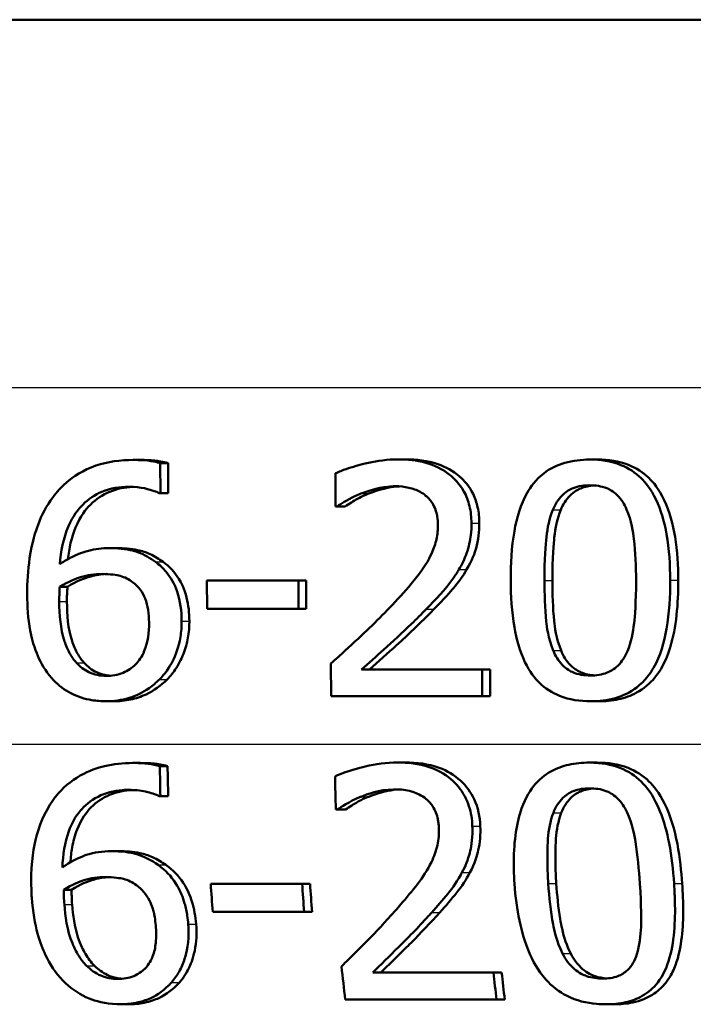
# Model space of a CAD drawing. Header units: millimetres. Extents: x 100 to 2000, y 93 to 2870.
# Tile 13 of 35: x 644 to 651, y 1532 to 1543. Entities that reach past the tile are written whole.
import ezdxf

# ---------------------------------------------------------------- set-up
doc = ezdxf.new("R2010")
doc.units = ezdxf.units.MM
doc.header["$LTSCALE"] = 10
doc.layers.add('Visible Edges(ISO)', color=7, linetype='Continuous', lineweight=50)
doc.layers.add('Visible Tangent Edges(ISO)', color=7, linetype='Continuous', lineweight=25)

msp = doc.modelspace()

# ---------------------------------------------------------------- linework, layer by layer
at = {"layer": 'Visible Edges(ISO)'}
for p, q in [((709.232, 1543.044), (620.589, 1543.044)), ((647.937, 1538.308), (648.022, 1538.308)), ((650.005, 1538.306), (650.091, 1538.306)), ((645.085, 1538.302), (645.167, 1538.302)), ((645.378, 1537.946), (645.377, 1538.268)), ((645.377, 1538.268), (645.46, 1538.268)), ((645.46, 1538.268), (645.461, 1537.946)), ((647.264, 1538.158), (647.265, 1537.802)), ((645.378, 1537.946), (645.364, 1537.946)), ((645.378, 1537.946), (645.461, 1537.946)), ((647.285, 1537.802), (647.265, 1537.802)), ((647.285, 1537.802), (647.368, 1537.802)), ((644.826, 1537.352), (644.908, 1537.352)), ((644.294, 1536.937), (644.376, 1536.937)), ((645.88, 1537.002), (646.865, 1537.002)), ((645.88, 1537.002), (645.881, 1536.698)), ((646.866, 1536.698), (646.865, 1537.002)), ((646.865, 1537.002), (646.949, 1537.002)), ((646.949, 1537.002), (646.95, 1536.698)), ((646.866, 1536.698), (645.881, 1536.698)), ((646.866, 1536.698), (646.95, 1536.698)), ((647.216, 1536.11), (647.218, 1535.756)), ((647.546, 1536.045), (648.845, 1536.045)), ((648.846, 1535.756), (648.845, 1536.045)), ((648.845, 1536.045), (648.93, 1536.045)), ((648.93, 1536.045), (648.931, 1535.756)), ((644.792, 1535.703), (644.875, 1535.703)), ((648.846, 1535.756), (647.218, 1535.756)), ((648.846, 1535.756), (648.931, 1535.756)), ((650.015, 1535.703), (650.1, 1535.703)), ((645.079, 1535.038), (645.162, 1535.038)), ((647.932, 1535.044), (648.016, 1535.044)), ((649.999, 1535.042), (650.085, 1535.042)), ((645.372, 1535.004), (645.455, 1535.004)), ((645.378, 1534.681), (645.364, 1534.681)), ((645.378, 1534.681), (645.462, 1534.681)), ((647.288, 1534.538), (647.269, 1534.538)), ((647.288, 1534.538), (647.373, 1534.538)), ((644.846, 1534.088), (644.93, 1534.088)), ((644.338, 1533.673), (644.421, 1533.673)), ((645.92, 1533.737), (646.905, 1533.737)), ((646.905, 1533.737), (646.99, 1533.737)), ((646.927, 1533.434), (645.942, 1533.434)), ((646.927, 1533.434), (647.013, 1533.434)), ((647.667, 1532.781), (648.967, 1532.781)), ((648.967, 1532.781), (649.055, 1532.781)), ((649, 1532.491), (647.37, 1532.491)), ((649, 1532.491), (649.089, 1532.491)), ((644.948, 1532.439), (645.034, 1532.439)), ((650.176, 1532.439), (650.266, 1532.439))]:
    msp.add_line(p, q, dxfattribs=at)
for points, knots in [([(647.937, 1538.308), (647.713, 1538.308), (647.502, 1538.246), (647.341, 1538.191), (647.301, 1538.176), (647.264, 1538.158)], [-0.05127185, -0.05127185, -0.05127185, -0.05127185, -0.01224463, -0.01224463, 0, 0, 0, 0]), ([(648.73, 1537.622), (648.729, 1537.683), (648.723, 1537.745), (648.695, 1537.86), (648.676, 1537.913), (648.602, 1538.046), (648.542, 1538.105), (648.415, 1538.205), (648.33, 1538.245), (648.141, 1538.298), (648.038, 1538.308), (647.937, 1538.308)], [-0.1034251, -0.1034251, -0.1034251, -0.1034251, -0.090608, -0.090608, -0.0787607, -0.0787607, -0.0589395, -0.0589395, -0.0304035, -0.0304035, 0, 0, 0, 0]), ([(648.022, 1538.308), (648.138, 1538.308), (648.257, 1538.295), (648.453, 1538.228), (648.533, 1538.184), (648.653, 1538.079), (648.707, 1538.018), (648.769, 1537.89), (648.785, 1537.842), (648.809, 1537.736), (648.814, 1537.679), (648.814, 1537.622)], [0, 0, 0, 0, 0.0349888, 0.0349888, 0.0624136, 0.0624136, 0.0830924, 0.0830924, 0.0947598, 0.0947598, 0.107839, 0.107839, 0.107839, 0.107839]), ([(650.005, 1538.306), (649.914, 1538.306), (649.823, 1538.296), (649.653, 1538.247), (649.577, 1538.21), (649.422, 1538.09), (649.367, 1538.013), (649.259, 1537.824), (649.217, 1537.676), (649.162, 1537.363), (649.152, 1537.178), (649.153, 1537.004)], [-0.1533658, -0.1533658, -0.1533658, -0.1533658, -0.1349126, -0.1349126, -0.117459, -0.117459, -0.0952159, -0.0952159, -0.0523708, -0.0523708, 0, 0, 0, 0]), ([(650.871, 1537.006), (650.871, 1537.169), (650.86, 1537.34), (650.809, 1537.63), (650.773, 1537.761), (650.663, 1537.99), (650.605, 1538.059), (650.496, 1538.167), (650.422, 1538.214), (650.234, 1538.29), (650.119, 1538.306), (650.005, 1538.306)], [-0.1267582, -0.1267582, -0.1267582, -0.1267582, -0.1008969, -0.1008969, -0.0803252, -0.0803252, -0.0609455, -0.0609455, -0.0342693, -0.0342693, 0, 0, 0, 0]), ([(650.091, 1538.306), (650.203, 1538.306), (650.317, 1538.29), (650.504, 1538.217), (650.578, 1538.17), (650.69, 1538.061), (650.751, 1537.988), (650.865, 1537.747), (650.901, 1537.609), (650.948, 1537.321), (650.957, 1537.16), (650.958, 1537.006)], [0, 0, 0, 0, 0.0338468, 0.0338468, 0.0604584, 0.0604584, 0.0806621, 0.0806621, 0.1018296, 0.1018296, 0.1258601, 0.1258601, 0.1258601, 0.1258601]), ([(645.085, 1538.302), (644.948, 1538.302), (644.812, 1538.285), (644.545, 1538.193), (644.439, 1538.123), (644.308, 1538.01), (644.26, 1537.957), (644.218, 1537.899)], [-0.08071298, -0.08071298, -0.08071298, -0.08071298, -0.05220625, -0.05220625, -0.02169326, -0.02169326, 0, 0, 0, 0]), ([(645.377, 1538.268), (645.348, 1538.277), (645.283, 1538.295), (645.136, 1538.302), (645.11, 1538.302), (645.085, 1538.302)], [-0.04474916, -0.04474916, -0.04474916, -0.04474916, -0.00770335, -0.00770335, 0, 0, 0, 0]), ([(645.167, 1538.302), (645.216, 1538.302), (645.266, 1538.3), (645.351, 1538.292), (645.406, 1538.285), (645.46, 1538.268)], [0, 0, 0, 0, 0.01480014, 0.01480014, 0.02581261, 0.02581261, 0.02581261, 0.02581261]), ([(644.293, 1537.178), (644.305, 1537.317), (644.332, 1537.46), (644.436, 1537.7), (644.494, 1537.772), (644.602, 1537.88), (644.67, 1537.927), (644.841, 1537.997), (644.94, 1538.013), (645.04, 1538.013)], [-0.09982403, -0.09982403, -0.09982403, -0.09982403, -0.0764295, -0.0764295, -0.05585639, -0.05585639, -0.03030662, -0.03030662, 0, 0, 0, 0]), ([(645.081, 1538.012), (644.996, 1538.008), (644.912, 1537.992), (644.754, 1537.927), (644.684, 1537.881), (644.574, 1537.77), (644.514, 1537.695), (644.42, 1537.468), (644.394, 1537.35), (644.381, 1537.232)], [0.00422491, 0.00422491, 0.00422491, 0.00422491, 0.03009296, 0.03009296, 0.05590946, 0.05590946, 0.07719874, 0.07719874, 0.0966183, 0.0966183, 0.0966183, 0.0966183]), ([(645.04, 1538.013), (645.174, 1538.013), (645.262, 1537.984), (645.329, 1537.961), (645.347, 1537.954), (645.364, 1537.946)], [-0.02127018, -0.02127018, -0.02127018, -0.02127018, -0.00561081, -0.00561081, 0, 0, 0, 0]), ([(647.539, 1537.94), (647.602, 1537.964), (647.709, 1538.001), (647.856, 1538.017), (647.884, 1538.019), (647.913, 1538.019)], [-0.04450841, -0.04450841, -0.04450841, -0.04450841, -0.00856936, -0.00856936, 0, 0, 0, 0]), ([(647.954, 1538.017), (647.912, 1538.015), (647.871, 1538.01), (647.783, 1537.992), (647.708, 1537.973), (647.624, 1537.94)], [0.00432656, 0.00432656, 0.00432656, 0.00432656, 0.01687759, 0.01687759, 0.03143025, 0.03143025, 0.03143025, 0.03143025]), ([(647.913, 1538.019), (647.96, 1538.019), (648.008, 1538.014), (648.097, 1537.994), (648.138, 1537.979), (648.198, 1537.946), (648.218, 1537.933), (648.236, 1537.917)], [-0.03486646, -0.03486646, -0.03486646, -0.03486646, -0.02038596, -0.02038596, -0.00727084, -0.00727084, 0, 0, 0, 0]), ([(649.607, 1537.765), (649.632, 1537.824), (649.665, 1537.879), (649.753, 1537.965), (649.795, 1537.986), (649.883, 1538.021), (649.945, 1538.029), (650.006, 1538.029)], [-0.03913852, -0.03913852, -0.03913852, -0.03913852, -0.02834966, -0.02834966, -0.01824503, -0.01824503, 0, 0, 0, 0]), ([(650.049, 1538.027), (650, 1538.024), (649.952, 1538.015), (649.877, 1537.984), (649.835, 1537.962), (649.749, 1537.875), (649.716, 1537.822), (649.692, 1537.765)], [0.00428446, 0.00428446, 0.00428446, 0.00428446, 0.01885432, 0.01885432, 0.0284816, 0.0284816, 0.03826227, 0.03826227, 0.03826227, 0.03826227]), ([(650.006, 1538.029), (650.067, 1538.029), (650.13, 1538.021), (650.213, 1537.987), (650.256, 1537.966), (650.345, 1537.878), (650.378, 1537.826), (650.402, 1537.769)], [-0.07859924, -0.07859924, -0.07859924, -0.07859924, -0.03741751, -0.03741751, -0.01842302, -0.01842302, 0, 0, 0, 0]), ([(644.218, 1537.899), (644.151, 1537.808), (644.099, 1537.708), (644.034, 1537.536), (643.995, 1537.417), (643.95, 1537.115), (643.942, 1536.984), (643.943, 1536.854)], [-0.1740658, -0.1740658, -0.1740658, -0.1740658, -0.091492, -0.091492, -0.0390523, -0.0390523, 0, 0, 0, 0]), ([(647.285, 1537.802), (647.314, 1537.821), (647.391, 1537.873), (647.495, 1537.922), (647.517, 1537.931), (647.539, 1537.94)], [-0.03463218, -0.03463218, -0.03463218, -0.03463218, -0.00722311, -0.00722311, 0, 0, 0, 0]), ([(647.624, 1537.94), (647.578, 1537.922), (647.535, 1537.902), (647.466, 1537.863), (647.41, 1537.83), (647.368, 1537.802)], [0, 0, 0, 0, 0.01452589, 0.01452589, 0.02376151, 0.02376151, 0.02376151, 0.02376151]), ([(648.236, 1537.917), (648.269, 1537.891), (648.296, 1537.859), (648.344, 1537.772), (648.356, 1537.724), (648.366, 1537.663), (648.368, 1537.633), (648.368, 1537.603)], [-0.02578896, -0.02578896, -0.02578896, -0.02578896, -0.01862836, -0.01862836, -0.00896227, -0.00896227, 0, 0, 0, 0]), ([(649.516, 1537.004), (649.516, 1537.235), (649.528, 1537.387), (649.548, 1537.569), (649.569, 1537.675), (649.607, 1537.765)], [-0.05522621, -0.05522621, -0.05522621, -0.05522621, -0.02955044, -0.02955044, 0, 0, 0, 0]), ([(649.692, 1537.765), (649.654, 1537.673), (649.633, 1537.566), (649.616, 1537.407), (649.601, 1537.255), (649.602, 1537.004)], [0, 0, 0, 0, 0.0299635, 0.0299635, 0.0482809, 0.0482809, 0.0482809, 0.0482809]), ([(650.402, 1537.769), (650.453, 1537.65), (650.472, 1537.518), (650.497, 1537.308), (650.503, 1537.151), (650.503, 1537.006)], [-0.06334667, -0.06334667, -0.06334667, -0.06334667, -0.04349981, -0.04349981, 0, 0, 0, 0]), ([(648.368, 1537.603), (648.369, 1537.552), (648.363, 1537.5), (648.341, 1537.398), (648.325, 1537.348), (648.271, 1537.228), (648.216, 1537.131), (648.009, 1536.882), (647.927, 1536.794), (647.849, 1536.712)], [-0.1814378, -0.1814378, -0.1814378, -0.1814378, -0.1397601, -0.1397601, -0.0972027, -0.0972027, -0.0339781, -0.0339781, 0, 0, 0, 0]), ([(648.594, 1537.121), (648.627, 1537.176), (648.655, 1537.235), (648.702, 1537.369), (648.716, 1537.433), (648.728, 1537.536), (648.73, 1537.579), (648.73, 1537.622)], [-0.04632189, -0.04632189, -0.04632189, -0.04632189, -0.03109662, -0.03109662, -0.01278678, -0.01278678, 0, 0, 0, 0]), ([(648.814, 1537.622), (648.815, 1537.53), (648.805, 1537.439), (648.766, 1537.305), (648.738, 1537.219), (648.678, 1537.121)], [0, 0, 0, 0, 0.02741739, 0.02741739, 0.04163609, 0.04163609, 0.04163609, 0.04163609]), ([(644.826, 1537.352), (644.751, 1537.352), (644.676, 1537.344), (644.52, 1537.303), (644.452, 1537.27), (644.367, 1537.226), (644.33, 1537.203), (644.293, 1537.178)], [-0.04212185, -0.04212185, -0.04212185, -0.04212185, -0.02878752, -0.02878752, -0.01343053, -0.01343053, 0, 0, 0, 0]), ([(645.324, 1537.204), (645.268, 1537.245), (645.206, 1537.282), (645.117, 1537.315), (645.057, 1537.336), (644.913, 1537.35), (644.869, 1537.352), (644.826, 1537.352)], [-0.1275873, -0.1275873, -0.1275873, -0.1275873, -0.043921, -0.043921, -0.0130989, -0.0130989, 0, 0, 0, 0]), ([(644.908, 1537.352), (644.983, 1537.352), (645.06, 1537.347), (645.182, 1537.322), (645.223, 1537.308), (645.316, 1537.265), (645.363, 1537.236), (645.407, 1537.204)], [0, 0, 0, 0, 0.02251533, 0.02251533, 0.03763457, 0.03763457, 0.05417302, 0.05417302, 0.05417302, 0.05417302]), ([(645.607, 1536.566), (645.607, 1536.674), (645.593, 1536.783), (645.532, 1536.963), (645.493, 1537.034), (645.406, 1537.138), (645.367, 1537.173), (645.324, 1537.204)], [-0.07325115, -0.07325115, -0.07325115, -0.07325115, -0.04081715, -0.04081715, -0.01588695, -0.01588695, 0, 0, 0, 0]), ([(645.407, 1537.204), (645.476, 1537.154), (645.533, 1537.094), (645.602, 1536.982), (645.636, 1536.916), (645.681, 1536.737), (645.69, 1536.651), (645.69, 1536.566)], [0, 0, 0, 0, 0.02558478, 0.02558478, 0.0394103, 0.0394103, 0.05123842, 0.05123842, 0.05123842, 0.05123842]), ([(644.294, 1536.937), (644.39, 1536.995), (644.467, 1537.024), (644.592, 1537.063), (644.67, 1537.074), (644.75, 1537.074)], [-0.03978476, -0.03978476, -0.03978476, -0.03978476, -0.02413959, -0.02413959, 0, 0, 0, 0]), ([(644.792, 1537.074), (644.737, 1537.071), (644.682, 1537.062), (644.554, 1537.028), (644.469, 1536.994), (644.376, 1536.937)], [0.00405788, 0.00405788, 0.00405788, 0.00405788, 0.02094708, 0.02094708, 0.04444457, 0.04444457, 0.04444457, 0.04444457]), ([(644.75, 1537.074), (644.836, 1537.074), (644.907, 1537.062), (644.994, 1537.04), (645.039, 1537.018), (645.079, 1536.987)], [-0.02731908, -0.02731908, -0.02731908, -0.02731908, -0.01523348, -0.01523348, 0, 0, 0, 0]), ([(648.241, 1536.694), (648.344, 1536.797), (648.446, 1536.904), (648.553, 1537.055), (648.574, 1537.088), (648.594, 1537.121)], [-0.05558994, -0.05558994, -0.05558994, -0.05558994, -0.01165738, -0.01165738, 0, 0, 0, 0]), ([(648.678, 1537.121), (648.637, 1537.05), (648.588, 1536.983), (648.508, 1536.889), (648.433, 1536.802), (648.325, 1536.694)], [0, 0, 0, 0, 0.02468598, 0.02468598, 0.03712968, 0.03712968, 0.03712968, 0.03712968]), ([(644.288, 1536.779), (644.288, 1536.801), (644.288, 1536.825), (644.29, 1536.865), (644.291, 1536.883), (644.292, 1536.913), (644.293, 1536.925), (644.294, 1536.937)], [-0.01563156, -0.01563156, -0.01563156, -0.01563156, -0.00893965, -0.00893965, -0.0036009, -0.0036009, 0, 0, 0, 0]), ([(644.376, 1536.937), (644.375, 1536.913), (644.374, 1536.889), (644.372, 1536.857), (644.37, 1536.828), (644.371, 1536.779)], [0, 0, 0, 0, 0.007095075, 0.007095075, 0.009826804, 0.009826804, 0.009826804, 0.009826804]), ([(645.079, 1536.987), (645.109, 1536.964), (645.135, 1536.937), (645.186, 1536.871), (645.202, 1536.837), (645.244, 1536.733), (645.255, 1536.643), (645.256, 1536.552)], [-0.04491466, -0.04491466, -0.04491466, -0.04491466, -0.03693133, -0.03693133, -0.02747778, -0.02747778, 0, 0, 0, 0]), ([(649.153, 1537.004), (649.153, 1536.838), (649.164, 1536.665), (649.215, 1536.374), (649.25, 1536.242), (649.357, 1536.019), (649.413, 1535.95), (649.524, 1535.841), (649.597, 1535.794), (649.785, 1535.719), (649.9, 1535.703), (650.015, 1535.703)], [-0.1331004, -0.1331004, -0.1331004, -0.1331004, -0.1040849, -0.1040849, -0.0812126, -0.0812126, -0.0607627, -0.0607627, -0.0343628, -0.0343628, 0, 0, 0, 0]), ([(649.61, 1536.25), (649.556, 1536.382), (649.541, 1536.508), (649.521, 1536.703), (649.517, 1536.864), (649.516, 1537.004)], [-0.05841362, -0.05841362, -0.05841362, -0.05841362, -0.0417702, -0.0417702, 0, 0, 0, 0]), ([(649.602, 1537.004), (649.602, 1536.865), (649.607, 1536.704), (649.626, 1536.509), (649.641, 1536.382), (649.696, 1536.25)], [0, 0, 0, 0, 0.04165658, 0.04165658, 0.0586475, 0.0586475, 0.0586475, 0.0586475]), ([(650.015, 1535.703), (650.104, 1535.703), (650.195, 1535.713), (650.364, 1535.762), (650.441, 1535.799), (650.599, 1535.921), (650.656, 1536.001), (650.765, 1536.191), (650.807, 1536.34), (650.862, 1536.652), (650.872, 1536.834), (650.871, 1537.006)], [-0.1516956, -0.1516956, -0.1516956, -0.1516956, -0.1340973, -0.1340973, -0.1170688, -0.1170688, -0.0950918, -0.0950918, -0.0515646, -0.0515646, 0, 0, 0, 0]), ([(650.958, 1537.006), (650.959, 1536.753), (650.937, 1536.498), (650.825, 1536.131), (650.765, 1536.03), (650.652, 1535.892), (650.586, 1535.838), (650.448, 1535.762), (650.382, 1535.739), (650.244, 1535.709), (650.172, 1535.703), (650.1, 1535.703)], [0, 0, 0, 0, 0.0758009, 0.0758009, 0.1296938, 0.1296938, 0.180986, 0.180986, 0.2224424, 0.2224424, 0.2645895, 0.2645895, 0.2645895, 0.2645895]), ([(650.503, 1537.006), (650.504, 1536.763), (650.49, 1536.619), (650.47, 1536.444), (650.449, 1536.336), (650.41, 1536.244)], [-0.05300859, -0.05300859, -0.05300859, -0.05300859, -0.02996858, -0.02996858, 0, 0, 0, 0]), ([(643.943, 1536.854), (643.943, 1536.725), (643.952, 1536.592), (644.001, 1536.326), (644.038, 1536.232), (644.109, 1536.078), (644.161, 1535.998), (644.227, 1535.93)], [-0.0714916, -0.0714916, -0.0714916, -0.0714916, -0.05105607, -0.05105607, -0.02856781, -0.02856781, 0, 0, 0, 0]), ([(644.473, 1536.118), (644.444, 1536.148), (644.42, 1536.184), (644.371, 1536.274), (644.352, 1536.33), (644.302, 1536.481), (644.289, 1536.632), (644.288, 1536.779)], [-0.06291805, -0.06291805, -0.06291805, -0.06291805, -0.05524939, -0.05524939, -0.04405224, -0.04405224, 0, 0, 0, 0]), ([(644.371, 1536.779), (644.371, 1536.633), (644.384, 1536.484), (644.433, 1536.331), (644.453, 1536.275), (644.503, 1536.184), (644.527, 1536.148), (644.555, 1536.118)], [0, 0, 0, 0, 0.04373149, 0.04373149, 0.05532133, 0.05532133, 0.06311555, 0.06311555, 0.06311555, 0.06311555]), ([(647.849, 1536.712), (647.708, 1536.564), (647.566, 1536.429), (647.319, 1536.203), (647.268, 1536.156), (647.216, 1536.11)], [-0.1007379, -0.1007379, -0.1007379, -0.1007379, -0.020752, -0.020752, 0, 0, 0, 0]), ([(647.546, 1536.045), (647.621, 1536.112), (647.707, 1536.189), (647.88, 1536.345), (647.983, 1536.439), (648.137, 1536.588), (648.189, 1536.64), (648.241, 1536.694)], [-0.09766217, -0.09766217, -0.09766217, -0.09766217, -0.06425068, -0.06425068, -0.02225568, -0.02225568, 0, 0, 0, 0]), ([(648.325, 1536.694), (648.234, 1536.599), (648.138, 1536.506), (648, 1536.377), (647.962, 1536.343), (647.829, 1536.223), (647.722, 1536.126), (647.631, 1536.045)], [0, 0, 0, 0, 0.03970929, 0.03970929, 0.05666606, 0.05666606, 0.09974612, 0.09974612, 0.09974612, 0.09974612]), ([(645.256, 1536.552), (645.256, 1536.449), (645.244, 1536.339), (645.179, 1536.182), (645.146, 1536.136), (645.071, 1536.061), (645.027, 1536.031), (644.918, 1535.986), (644.856, 1535.976), (644.793, 1535.976)], [-0.07468789, -0.07468789, -0.07468789, -0.07468789, -0.05108298, -0.05108298, -0.03552096, -0.03552096, -0.01911228, -0.01911228, 0, 0, 0, 0]), ([(645.367, 1535.938), (645.426, 1535.996), (645.473, 1536.064), (645.539, 1536.195), (645.575, 1536.279), (645.603, 1536.452), (645.607, 1536.509), (645.607, 1536.566)], [-0.09916084, -0.09916084, -0.09916084, -0.09916084, -0.05253102, -0.05253102, -0.01710158, -0.01710158, 0, 0, 0, 0]), ([(645.69, 1536.566), (645.691, 1536.444), (645.671, 1536.326), (645.611, 1536.175), (645.586, 1536.119), (645.52, 1536.016), (645.487, 1535.975), (645.45, 1535.938)], [0, 0, 0, 0, 0.03651221, 0.03651221, 0.04864937, 0.04864937, 0.05773725, 0.05773725, 0.05773725, 0.05773725]), ([(650.014, 1535.98), (649.979, 1535.98), (649.945, 1535.983), (649.881, 1535.995), (649.851, 1536.003), (649.8, 1536.025), (649.755, 1536.047), (649.665, 1536.139), (649.634, 1536.192), (649.61, 1536.25)], [-0.09092084, -0.09092084, -0.09092084, -0.09092084, -0.06332503, -0.06332503, -0.03867846, -0.03867846, -0.0186283, -0.0186283, 0, 0, 0, 0]), ([(649.696, 1536.25), (649.719, 1536.192), (649.751, 1536.138), (649.842, 1536.046), (649.887, 1536.024), (649.956, 1535.995), (650.006, 1535.985), (650.056, 1535.982)], [0, 0, 0, 0, 0.01872804, 0.01872804, 0.03876138, 0.03876138, 0.07834967, 0.07834967, 0.07834967, 0.07834967]), ([(650.41, 1536.244), (650.397, 1536.213), (650.382, 1536.184), (650.348, 1536.131), (650.329, 1536.107), (650.266, 1536.046), (650.224, 1536.024), (650.135, 1535.989), (650.074, 1535.98), (650.014, 1535.98)], [-0.03977992, -0.03977992, -0.03977992, -0.03977992, -0.0339202, -0.0339202, -0.02854649, -0.02854649, -0.01817675, -0.01817675, 0, 0, 0, 0]), ([(644.793, 1535.976), (644.761, 1535.976), (644.729, 1535.98), (644.671, 1535.991), (644.639, 1536.001), (644.556, 1536.04), (644.511, 1536.077), (644.473, 1536.118)], [-0.04078037, -0.04078037, -0.04078037, -0.04078037, -0.02763675, -0.02763675, -0.01707028, -0.01707028, 0, 0, 0, 0]), ([(644.555, 1536.118), (644.594, 1536.076), (644.64, 1536.038), (644.72, 1536.002), (644.751, 1535.992), (644.799, 1535.982), (644.818, 1535.98), (644.836, 1535.978)], [0, 0, 0, 0, 0.01732082, 0.01732082, 0.0265694, 0.0265694, 0.03218095, 0.03218095, 0.03218095, 0.03218095]), ([(644.227, 1535.93), (644.282, 1535.873), (644.344, 1535.825), (644.485, 1535.752), (644.561, 1535.728), (644.69, 1535.707), (644.741, 1535.703), (644.792, 1535.703)], [-0.06352631, -0.06352631, -0.06352631, -0.06352631, -0.03966536, -0.03966536, -0.01546376, -0.01546376, 0, 0, 0, 0]), ([(644.792, 1535.703), (644.877, 1535.703), (644.96, 1535.714), (645.117, 1535.762), (645.188, 1535.796), (645.295, 1535.872), (645.332, 1535.903), (645.367, 1535.938)], [-0.06612013, -0.06612013, -0.06612013, -0.06612013, -0.03955669, -0.03955669, -0.01469985, -0.01469985, 0, 0, 0, 0]), ([(645.45, 1535.938), (645.384, 1535.871), (645.309, 1535.817), (645.17, 1535.752), (645.115, 1535.734), (644.997, 1535.709), (644.936, 1535.703), (644.875, 1535.703)], [0, 0, 0, 0, 0.02825404, 0.02825404, 0.04623598, 0.04623598, 0.06480489, 0.06480489, 0.06480489, 0.06480489]), ([(645.079, 1535.038), (644.977, 1535.038), (644.874, 1535.028), (644.704, 1534.987), (644.613, 1534.958), (644.412, 1534.844), (644.322, 1534.768), (644.239, 1534.662), (644.229, 1534.649), (644.219, 1534.635)], [-0.1235978, -0.1235978, -0.1235978, -0.1235978, -0.0752704, -0.0752704, -0.0410428, -0.0410428, -0.0050654, -0.0050654, 0, 0, 0, 0]), ([(645.372, 1535.004), (645.297, 1535.028), (645.204, 1535.037), (645.092, 1535.038), (645.086, 1535.038), (645.079, 1535.038)], [-0.03389576, -0.03389576, -0.03389576, -0.03389576, -0.00187631, -0.00187631, 0, 0, 0, 0]), ([(645.162, 1535.038), (645.211, 1535.038), (645.261, 1535.036), (645.346, 1535.028), (645.401, 1535.021), (645.455, 1535.004)], [0, 0, 0, 0, 0.01480826, 0.01480826, 0.02581234, 0.02581234, 0.02581234, 0.02581234]), ([(647.932, 1535.044), (647.815, 1535.044), (647.698, 1535.027), (647.523, 1534.985), (647.39, 1534.951), (647.277, 1534.902), (647.269, 1534.898), (647.26, 1534.894)], [-0.1012861, -0.1012861, -0.1012861, -0.1012861, -0.0370418, -0.0370418, -0.0027812, -0.0027812, 0, 0, 0, 0]), ([(648.739, 1534.357), (648.739, 1534.367), (648.739, 1534.376), (648.733, 1534.458), (648.719, 1534.529), (648.666, 1534.675), (648.625, 1534.744), (648.522, 1534.857), (648.454, 1534.915), (648.249, 1535.011), (648.132, 1535.035), (647.987, 1535.043), (647.959, 1535.044), (647.932, 1535.044)], [-0.1518637, -0.1518637, -0.1518637, -0.1518637, -0.1475148, -0.1475148, -0.1140475, -0.1140475, -0.076067, -0.076067, -0.0437171, -0.0437171, -0.0082261, -0.0082261, 0, 0, 0, 0]), ([(648.016, 1535.044), (648.139, 1535.044), (648.265, 1535.029), (648.468, 1534.954), (648.546, 1534.908), (648.675, 1534.789), (648.724, 1534.724), (648.801, 1534.557), (648.821, 1534.458), (648.825, 1534.357)], [0, 0, 0, 0, 0.03708, 0.03708, 0.0647443, 0.0647443, 0.089631, 0.089631, 0.1198113, 0.1198113, 0.1198113, 0.1198113]), ([(649.999, 1535.042), (649.925, 1535.042), (649.85, 1535.035), (649.713, 1535.004), (649.65, 1534.982), (649.517, 1534.909), (649.453, 1534.855), (649.348, 1534.724), (649.294, 1534.633), (649.203, 1534.329), (649.181, 1534.124), (649.188, 1533.839), (649.19, 1533.789), (649.193, 1533.739)], [-0.3004129, -0.3004129, -0.3004129, -0.3004129, -0.2489104, -0.2489104, -0.2025513, -0.2025513, -0.1433017, -0.1433017, -0.0861745, -0.0861745, -0.0151673, -0.0151673, 0, 0, 0, 0]), ([(650.913, 1533.741), (650.903, 1533.885), (650.887, 1534.033), (650.837, 1534.291), (650.806, 1534.41), (650.725, 1534.608), (650.676, 1534.704), (650.546, 1534.858), (650.478, 1534.913), (650.305, 1535.003), (650.204, 1535.028), (650.067, 1535.041), (650.033, 1535.042), (649.999, 1535.042)], [-0.1948832, -0.1948832, -0.1948832, -0.1948832, -0.143733, -0.143733, -0.1017855, -0.1017855, -0.068282, -0.068282, -0.0414439, -0.0414439, -0.0100897, -0.0100897, 0, 0, 0, 0]), ([(650.085, 1535.042), (650.199, 1535.042), (650.312, 1535.026), (650.502, 1534.951), (650.577, 1534.903), (650.692, 1534.792), (650.753, 1534.719), (650.942, 1534.335), (650.983, 1533.995), (651, 1533.741)], [0, 0, 0, 0, 0.0340202, 0.0340202, 0.0612848, 0.0612848, 0.0817302, 0.0817302, 0.1274853, 0.1274853, 0.1274853, 0.1274853]), ([(644.322, 1533.914), (644.327, 1534.045), (644.346, 1534.181), (644.421, 1534.386), (644.462, 1534.462), (644.56, 1534.575), (644.621, 1534.632), (644.788, 1534.717), (644.878, 1534.739), (644.993, 1534.748), (645.016, 1534.748), (645.039, 1534.748)], [-0.1639962, -0.1639962, -0.1639962, -0.1639962, -0.1037424, -0.1037424, -0.0640634, -0.0640634, -0.0349817, -0.0349817, -0.006931, -0.006931, 0, 0, 0, 0]), ([(645.08, 1534.747), (644.994, 1534.744), (644.91, 1534.728), (644.755, 1534.663), (644.688, 1534.618), (644.581, 1534.509), (644.525, 1534.435), (644.456, 1534.259), (644.439, 1534.193), (644.418, 1534.075), (644.412, 1534.022), (644.408, 1533.969)], [0.00422972, 0.00422972, 0.00422972, 0.00422972, 0.03021669, 0.03021669, 0.05527965, 0.05527965, 0.07654739, 0.07654739, 0.08839443, 0.08839443, 0.0976807, 0.0976807, 0.0976807, 0.0976807]), ([(645.039, 1534.748), (645.099, 1534.748), (645.159, 1534.743), (645.246, 1534.723), (645.306, 1534.708), (645.356, 1534.685), (645.36, 1534.683), (645.364, 1534.681)], [-0.04882119, -0.04882119, -0.04882119, -0.04882119, -0.01674831, -0.01674831, -0.00123839, -0.00123839, 0, 0, 0, 0]), ([(647.54, 1534.675), (647.603, 1534.701), (647.735, 1534.75), (647.897, 1534.754), (647.904, 1534.754), (647.911, 1534.754)], [-0.04889074, -0.04889074, -0.04889074, -0.04889074, -0.00214249, -0.00214249, 0, 0, 0, 0]), ([(647.953, 1534.753), (647.911, 1534.751), (647.87, 1534.746), (647.794, 1534.73), (647.715, 1534.712), (647.624, 1534.675)], [0.00433153, 0.00433153, 0.00433153, 0.00433153, 0.01683465, 0.01683465, 0.02783933, 0.02783933, 0.02783933, 0.02783933]), ([(647.911, 1534.754), (647.969, 1534.754), (648.027, 1534.748), (648.124, 1534.72), (648.174, 1534.7), (648.227, 1534.661), (648.232, 1534.657), (648.237, 1534.653)], [-0.04411118, -0.04411118, -0.04411118, -0.04411118, -0.0199958, -0.0199958, -0.00185118, -0.00185118, 0, 0, 0, 0]), ([(649.612, 1534.501), (649.624, 1534.533), (649.639, 1534.563), (649.674, 1534.617), (649.693, 1534.641), (649.756, 1534.702), (649.796, 1534.723), (649.883, 1534.757), (649.944, 1534.765), (650.004, 1534.765)], [-0.03954601, -0.03954601, -0.03954601, -0.03954601, -0.03353125, -0.03353125, -0.02804277, -0.02804277, -0.01799662, -0.01799662, 0, 0, 0, 0]), ([(650.047, 1534.763), (649.999, 1534.76), (649.951, 1534.751), (649.878, 1534.72), (649.837, 1534.699), (649.775, 1534.637), (649.757, 1534.614), (649.724, 1534.561), (649.71, 1534.532), (649.698, 1534.501)], [0.00428584, 0.00428584, 0.00428584, 0.00428584, 0.01868056, 0.01868056, 0.02813225, 0.02813225, 0.03292523, 0.03292523, 0.03827827, 0.03827827, 0.03827827, 0.03827827]), ([(650.004, 1534.765), (650.063, 1534.765), (650.124, 1534.757), (650.209, 1534.725), (650.253, 1534.704), (650.345, 1534.617), (650.38, 1534.563), (650.407, 1534.505)], [-0.07374399, -0.07374399, -0.07374399, -0.07374399, -0.03812882, -0.03812882, -0.01911236, -0.01911236, 0, 0, 0, 0]), ([(644.219, 1534.635), (644.128, 1534.505), (644.068, 1534.36), (644.003, 1534.083), (643.977, 1533.905), (643.989, 1533.635), (643.99, 1533.612), (643.992, 1533.59)], [-0.1756829, -0.1756829, -0.1756829, -0.1756829, -0.0818804, -0.0818804, -0.00698, -0.00698, 0, 0, 0, 0]), ([(647.288, 1534.538), (647.321, 1534.56), (647.416, 1534.625), (647.529, 1534.671), (647.534, 1534.673), (647.54, 1534.675)], [-0.03673159, -0.03673159, -0.03673159, -0.03673159, -0.00179141, -0.00179141, 0, 0, 0, 0]), ([(647.624, 1534.675), (647.579, 1534.658), (647.535, 1534.637), (647.469, 1534.599), (647.414, 1534.566), (647.373, 1534.538)], [0, 0, 0, 0, 0.01456406, 0.01456406, 0.02321608, 0.02321608, 0.02321608, 0.02321608]), ([(648.237, 1534.653), (648.259, 1534.636), (648.278, 1534.617), (648.315, 1534.568), (648.329, 1534.542), (648.349, 1534.499), (648.358, 1534.474), (648.367, 1534.434), (648.37, 1534.42), (648.374, 1534.397), (648.375, 1534.387), (648.377, 1534.365), (648.378, 1534.352), (648.379, 1534.339)], [-0.03005467, -0.03005467, -0.03005467, -0.03005467, -0.02517272, -0.02517272, -0.01902846, -0.01902846, -0.01111109, -0.01111109, -0.00671709, -0.00671709, -0.00394937, -0.00394937, 0, 0, 0, 0]), ([(649.557, 1533.739), (649.542, 1533.972), (649.548, 1534.137), (649.561, 1534.314), (649.578, 1534.414), (649.612, 1534.501)], [-0.05370416, -0.05370416, -0.05370416, -0.05370416, -0.02819331, -0.02819331, 0, 0, 0, 0]), ([(649.698, 1534.501), (649.663, 1534.414), (649.647, 1534.314), (649.634, 1534.137), (649.628, 1533.973), (649.644, 1533.739)], [0, 0, 0, 0, 0.02827254, 0.02827254, 0.0534034, 0.0534034, 0.0534034, 0.0534034]), ([(650.407, 1534.505), (650.462, 1534.386), (650.486, 1534.253), (650.52, 1534.044), (650.534, 1533.888), (650.544, 1533.741)], [-0.0649151, -0.0649151, -0.0649151, -0.0649151, -0.04468812, -0.04468812, 0, 0, 0, 0]), ([(648.379, 1534.339), (648.381, 1534.276), (648.376, 1534.214), (648.349, 1534.089), (648.327, 1534.029), (648.215, 1533.803), (648.091, 1533.658), (647.949, 1533.493), (647.93, 1533.47), (647.91, 1533.448)], [-0.1047511, -0.1047511, -0.1047511, -0.1047511, -0.0857376, -0.0857376, -0.0661912, -0.0661912, -0.009226, -0.009226, 0, 0, 0, 0]), ([(648.627, 1533.857), (648.665, 1533.925), (648.692, 1533.997), (648.724, 1534.119), (648.742, 1534.201), (648.74, 1534.335), (648.74, 1534.346), (648.739, 1534.357)], [-0.09902744, -0.09902744, -0.09902744, -0.09902744, -0.04026937, -0.04026937, -0.00337103, -0.00337103, 0, 0, 0, 0]), ([(648.825, 1534.357), (648.828, 1534.27), (648.823, 1534.182), (648.792, 1534.048), (648.768, 1533.957), (648.713, 1533.857)], [0, 0, 0, 0, 0.02630502, 0.02630502, 0.04169488, 0.04169488, 0.04169488, 0.04169488]), ([(644.846, 1534.088), (644.756, 1534.088), (644.665, 1534.076), (644.535, 1534.032), (644.45, 1533.999), (644.339, 1533.925), (644.331, 1533.92), (644.322, 1533.914)], [-0.1122425, -0.1122425, -0.1122425, -0.1122425, -0.0408458, -0.0408458, -0.0031403, -0.0031403, 0, 0, 0, 0]), ([(645.353, 1533.94), (645.283, 1533.989), (645.204, 1534.032), (645.082, 1534.067), (645.004, 1534.085), (644.868, 1534.088), (644.857, 1534.088), (644.846, 1534.088)], [-0.1173807, -0.1173807, -0.1173807, -0.1173807, -0.0411946, -0.0411946, -0.0032357, -0.0032357, 0, 0, 0, 0]), ([(644.93, 1534.088), (645.005, 1534.088), (645.083, 1534.082), (645.203, 1534.058), (645.245, 1534.045), (645.344, 1534), (645.392, 1533.971), (645.436, 1533.94)], [0, 0, 0, 0, 0.02285813, 0.02285813, 0.03674655, 0.03674655, 0.05061295, 0.05061295, 0.05061295, 0.05061295]), ([(645.678, 1533.302), (645.676, 1533.332), (645.672, 1533.362), (645.661, 1533.437), (645.651, 1533.482), (645.62, 1533.591), (645.594, 1533.656), (645.514, 1533.794), (645.456, 1533.861), (645.374, 1533.925), (645.363, 1533.933), (645.353, 1533.94)], [-0.07496896, -0.07496896, -0.07496896, -0.07496896, -0.06575475, -0.06575475, -0.05184719, -0.05184719, -0.03117264, -0.03117264, -0.00390144, -0.00390144, 0, 0, 0, 0]), ([(645.436, 1533.94), (645.512, 1533.888), (645.575, 1533.824), (645.67, 1533.677), (645.698, 1533.607), (645.742, 1533.466), (645.756, 1533.384), (645.763, 1533.302)], [0, 0, 0, 0, 0.02748601, 0.02748601, 0.05241721, 0.05241721, 0.08440806, 0.08440806, 0.08440806, 0.08440806]), ([(648.303, 1533.429), (648.362, 1533.494), (648.419, 1533.56), (648.504, 1533.666), (648.561, 1533.737), (648.618, 1533.84), (648.623, 1533.849), (648.627, 1533.857)], [-0.0950797, -0.0950797, -0.0950797, -0.0950797, -0.0358608, -0.0358608, -0.00286002, -0.00286002, 0, 0, 0, 0]), ([(648.713, 1533.857), (648.673, 1533.781), (648.625, 1533.71), (648.513, 1533.569), (648.452, 1533.498), (648.389, 1533.429)], [0, 0, 0, 0, 0.02605732, 0.02605732, 0.05456306, 0.05456306, 0.05456306, 0.05456306]), ([(644.338, 1533.673), (644.43, 1533.731), (644.505, 1533.759), (644.629, 1533.799), (644.706, 1533.81), (644.785, 1533.81)], [-0.0395003, -0.0395003, -0.0395003, -0.0395003, -0.02401869, -0.02401869, 0, 0, 0, 0]), ([(644.828, 1533.809), (644.774, 1533.807), (644.72, 1533.798), (644.595, 1533.764), (644.512, 1533.73), (644.421, 1533.673)], [0.00410048, 0.00410048, 0.00410048, 0.00410048, 0.02071406, 0.02071406, 0.04360857, 0.04360857, 0.04360857, 0.04360857]), ([(644.785, 1533.81), (644.875, 1533.81), (644.946, 1533.797), (645.03, 1533.777), (645.077, 1533.754), (645.12, 1533.723)], [-0.02610209, -0.02610209, -0.02610209, -0.02610209, -0.01587951, -0.01587951, 0, 0, 0, 0]), ([(644.343, 1533.515), (644.34, 1533.544), (644.339, 1533.573), (644.338, 1533.625), (644.338, 1533.649), (644.338, 1533.673)], [-0.01603906, -0.01603906, -0.01603906, -0.01603906, -0.00719061, -0.00719061, 0, 0, 0, 0]), ([(644.421, 1533.673), (644.421, 1533.649), (644.422, 1533.626), (644.422, 1533.573), (644.424, 1533.544), (644.426, 1533.515)], [0, 0, 0, 0, 0.00712892, 0.00712892, 0.01604871, 0.01604871, 0.01604871, 0.01604871]), ([(645.12, 1533.723), (645.149, 1533.701), (645.177, 1533.675), (645.224, 1533.619), (645.244, 1533.589), (645.275, 1533.528), (645.286, 1533.498), (645.301, 1533.45), (645.305, 1533.432), (645.312, 1533.402), (645.314, 1533.39), (645.322, 1533.348), (645.325, 1533.318), (645.328, 1533.288)], [-0.05003563, -0.05003563, -0.05003563, -0.05003563, -0.03895249, -0.03895249, -0.02811431, -0.02811431, -0.01854439, -0.01854439, -0.01296538, -0.01296538, -0.00919325, -0.00919325, 0, 0, 0, 0]), ([(649.193, 1533.739), (649.213, 1533.453), (649.264, 1533.205), (649.386, 1532.916), (649.443, 1532.805), (649.596, 1532.633), (649.673, 1532.573), (649.86, 1532.479), (649.968, 1532.452), (650.111, 1532.44), (650.144, 1532.439), (650.176, 1532.439)], [-0.2017762, -0.2017762, -0.2017762, -0.2017762, -0.1133202, -0.1133202, -0.0730592, -0.0730592, -0.0432728, -0.0432728, -0.0097775, -0.0097775, 0, 0, 0, 0]), ([(649.712, 1532.986), (649.644, 1533.118), (649.619, 1533.245), (649.583, 1533.439), (649.567, 1533.594), (649.557, 1533.739)], [-0.06178266, -0.06178266, -0.06178266, -0.06178266, -0.0443316, -0.0443316, 0, 0, 0, 0]), ([(649.644, 1533.739), (649.652, 1533.614), (649.665, 1533.483), (649.692, 1533.319), (649.699, 1533.283), (649.726, 1533.161), (649.756, 1533.071), (649.8, 1532.986)], [0, 0, 0, 0, 0.03832437, 0.03832437, 0.05149076, 0.05149076, 0.09437483, 0.09437483, 0.09437483, 0.09437483]), ([(650.176, 1532.439), (650.249, 1532.439), (650.321, 1532.445), (650.454, 1532.475), (650.514, 1532.497), (650.636, 1532.566), (650.692, 1532.615), (650.792, 1532.746), (650.835, 1532.833), (650.921, 1533.141), (650.928, 1533.378), (650.919, 1533.639), (650.916, 1533.69), (650.913, 1533.741)], [-0.1953859, -0.1953859, -0.1953859, -0.1953859, -0.1680121, -0.1680121, -0.1436506, -0.1436506, -0.1143461, -0.1143461, -0.0795851, -0.0795851, -0.0155722, -0.0155722, 0, 0, 0, 0]), ([(651, 1533.741), (651.014, 1533.539), (651.018, 1533.321), (650.977, 1533.023), (650.953, 1532.918), (650.895, 1532.781), (650.867, 1532.726), (650.789, 1532.626), (650.747, 1532.587), (650.629, 1532.506), (650.551, 1532.476), (650.401, 1532.444), (650.333, 1532.439), (650.266, 1532.439)], [0, 0, 0, 0, 0.0615306, 0.0615306, 0.0932935, 0.0932935, 0.1079452, 0.1079452, 0.1203577, 0.1203577, 0.1382489, 0.1382489, 0.1523113, 0.1523113, 0.1523113, 0.1523113]), ([(650.544, 1533.741), (650.561, 1533.49), (650.559, 1533.337), (650.553, 1533.178), (650.542, 1533.071), (650.512, 1532.98)], [-0.04911258, -0.04911258, -0.04911258, -0.04911258, -0.02948256, -0.02948256, 0, 0, 0, 0]), ([(643.992, 1533.59), (644.014, 1533.271), (644.086, 1533.083), (644.186, 1532.872), (644.247, 1532.776), (644.336, 1532.685), (644.347, 1532.675), (644.357, 1532.666)], [-0.07485195, -0.07485195, -0.07485195, -0.07485195, -0.03834357, -0.03834357, -0.00424233, -0.00424233, 0, 0, 0, 0]), ([(644.583, 1532.854), (644.552, 1532.884), (644.524, 1532.919), (644.467, 1533.01), (644.442, 1533.066), (644.372, 1533.232), (644.351, 1533.396), (644.343, 1533.515)], [-0.04950326, -0.04950326, -0.04950326, -0.04950326, -0.04406377, -0.04406377, -0.03604881, -0.03604881, 0, 0, 0, 0]), ([(644.426, 1533.515), (644.435, 1533.398), (644.453, 1533.273), (644.516, 1533.078), (644.548, 1533.019), (644.597, 1532.936), (644.63, 1532.891), (644.669, 1532.854)], [0, 0, 0, 0, 0.0355153, 0.0355153, 0.06246321, 0.06246321, 0.09588803, 0.09588803, 0.09588803, 0.09588803]), ([(647.91, 1533.448), (647.694, 1533.203), (647.497, 1533.012), (647.352, 1532.869), (647.341, 1532.857), (647.33, 1532.846)], [-0.06270173, -0.06270173, -0.06270173, -0.06270173, -0.00495399, -0.00495399, 0, 0, 0, 0]), ([(647.667, 1532.781), (647.754, 1532.867), (647.845, 1532.957), (648.041, 1533.151), (648.152, 1533.262), (648.28, 1533.404), (648.291, 1533.416), (648.303, 1533.429)], [-0.1098005, -0.1098005, -0.1098005, -0.1098005, -0.0581881, -0.0581881, -0.0053042, -0.0053042, 0, 0, 0, 0]), ([(648.389, 1533.429), (648.289, 1533.317), (648.184, 1533.208), (647.999, 1533.023), (647.868, 1532.894), (647.754, 1532.781)], [0, 0, 0, 0, 0.04580789, 0.04580789, 0.08020977, 0.08020977, 0.08020977, 0.08020977]), ([(645.328, 1533.288), (645.333, 1533.226), (645.334, 1533.163), (645.323, 1533.051), (645.313, 1533), (645.282, 1532.921), (645.258, 1532.871), (645.176, 1532.788), (645.136, 1532.761), (645.036, 1532.721), (644.978, 1532.712), (644.919, 1532.712)], [-0.1260515, -0.1260515, -0.1260515, -0.1260515, -0.0870971, -0.0870971, -0.0544066, -0.0544066, -0.0330522, -0.0330522, -0.0179829, -0.0179829, 0, 0, 0, 0]), ([(645.497, 1532.674), (645.528, 1532.709), (645.556, 1532.748), (645.604, 1532.834), (645.623, 1532.88), (645.662, 1532.998), (645.688, 1533.107), (645.68, 1533.274), (645.679, 1533.288), (645.678, 1533.302)], [-0.1155675, -0.1155675, -0.1155675, -0.1155675, -0.0844911, -0.0844911, -0.0513565, -0.0513565, -0.0042098, -0.0042098, 0, 0, 0, 0]), ([(645.763, 1533.302), (645.771, 1533.205), (645.767, 1533.108), (645.729, 1532.927), (645.701, 1532.862), (645.658, 1532.772), (645.624, 1532.72), (645.583, 1532.674)], [0, 0, 0, 0, 0.0298139, 0.0298139, 0.0574875, 0.0574875, 0.1035708, 0.1035708, 0.1035708, 0.1035708]), ([(650.143, 1532.716), (650.085, 1532.716), (650.026, 1532.724), (649.938, 1532.754), (649.889, 1532.775), (649.784, 1532.866), (649.743, 1532.923), (649.712, 1532.986)], [-0.07717182, -0.07717182, -0.07717182, -0.07717182, -0.04227707, -0.04227707, -0.02130967, -0.02130967, 0, 0, 0, 0]), ([(649.8, 1532.986), (649.832, 1532.922), (649.873, 1532.865), (649.979, 1532.774), (650.027, 1532.753), (650.102, 1532.728), (650.144, 1532.721), (650.187, 1532.718)], [0, 0, 0, 0, 0.02170537, 0.02170537, 0.04226315, 0.04226315, 0.06639052, 0.06639052, 0.06639052, 0.06639052]), ([(650.512, 1532.98), (650.502, 1532.946), (650.488, 1532.912), (650.454, 1532.854), (650.434, 1532.829), (650.377, 1532.775), (650.342, 1532.756), (650.257, 1532.723), (650.199, 1532.716), (650.143, 1532.716)], [-0.04403354, -0.04403354, -0.04403354, -0.04403354, -0.03544399, -0.03544399, -0.02771432, -0.02771432, -0.01684401, -0.01684401, 0, 0, 0, 0]), ([(644.919, 1532.712), (644.887, 1532.712), (644.856, 1532.715), (644.787, 1532.729), (644.756, 1532.74), (644.679, 1532.772), (644.628, 1532.811), (644.583, 1532.854)], [-0.03064301, -0.03064301, -0.03064301, -0.03064301, -0.02520541, -0.02520541, -0.01854033, -0.01854033, 0, 0, 0, 0]), ([(644.669, 1532.854), (644.708, 1532.815), (644.754, 1532.78), (644.844, 1532.737), (644.88, 1532.728), (644.922, 1532.719), (644.942, 1532.716), (644.963, 1532.714)], [0, 0, 0, 0, 0.01675825, 0.01675825, 0.02981574, 0.02981574, 0.04215604, 0.04215604, 0.04215604, 0.04215604]), ([(644.357, 1532.666), (644.431, 1532.595), (644.516, 1532.54), (644.678, 1532.474), (644.777, 1532.444), (644.924, 1532.439), (644.936, 1532.439), (644.948, 1532.439)], [-0.1028044, -0.1028044, -0.1028044, -0.1028044, -0.0446093, -0.0446093, -0.0036227, -0.0036227, 0, 0, 0, 0]), ([(644.948, 1532.439), (645.002, 1532.439), (645.055, 1532.443), (645.156, 1532.462), (645.204, 1532.476), (645.317, 1532.523), (645.397, 1532.57), (645.482, 1532.658), (645.489, 1532.666), (645.497, 1532.674)], [-0.08668278, -0.08668278, -0.08668278, -0.08668278, -0.06170601, -0.06170601, -0.03823733, -0.03823733, -0.00338104, -0.00338104, 0, 0, 0, 0]), ([(645.583, 1532.674), (645.52, 1532.603), (645.447, 1532.547), (645.322, 1532.488), (645.27, 1532.468), (645.148, 1532.444), (645.091, 1532.439), (645.034, 1532.439)], [0, 0, 0, 0, 0.02937143, 0.02937143, 0.04258376, 0.04258376, 0.05343471, 0.05343471, 0.05343471, 0.05343471])]:
    msp.add_open_spline(points, degree=3, knots=knots, dxfattribs=at)
for points in [[(645.378, 1534.681), (645.376, 1534.79), (645.374, 1534.897), (645.372, 1535.004)], [(645.455, 1535.004), (645.457, 1534.897), (645.459, 1534.79), (645.462, 1534.681)], [(647.26, 1534.894), (647.262, 1534.777), (647.265, 1534.658), (647.269, 1534.538)], [(645.92, 1533.737), (645.927, 1533.636), (645.934, 1533.535), (645.942, 1533.434)], [(646.927, 1533.434), (646.919, 1533.535), (646.912, 1533.636), (646.905, 1533.737)], [(646.99, 1533.737), (646.997, 1533.636), (647.005, 1533.535), (647.013, 1533.434)], [(647.33, 1532.846), (647.342, 1532.727), (647.356, 1532.608), (647.37, 1532.491)], [(649, 1532.491), (648.989, 1532.587), (648.977, 1532.684), (648.967, 1532.781)], [(649.055, 1532.781), (649.065, 1532.684), (649.077, 1532.587), (649.089, 1532.491)]]:
    msp.add_open_spline(points, degree=3, dxfattribs=at)
at = {"layer": 'Visible Tangent Edges(ISO)'}
for p, q in [((698.975, 1539.079), (635.772, 1539.079)), ((647.539, 1537.94), (647.624, 1537.94)), ((649.607, 1537.765), (649.692, 1537.765)), ((648.73, 1537.622), (648.814, 1537.622)), ((645.324, 1537.204), (645.407, 1537.204)), ((648.594, 1537.121), (648.678, 1537.121)), ((649.516, 1537.004), (649.602, 1537.004)), ((650.871, 1537.006), (650.958, 1537.006)), ((644.288, 1536.779), (644.371, 1536.779)), ((648.241, 1536.694), (648.325, 1536.694)), ((645.607, 1536.566), (645.69, 1536.566)), ((649.61, 1536.25), (649.696, 1536.25)), ((644.473, 1536.118), (644.555, 1536.118)), ((645.367, 1535.938), (645.45, 1535.938)), ((698.942, 1535.238), (635.786, 1535.238)), ((647.54, 1534.675), (647.624, 1534.675)), ((649.612, 1534.501), (649.698, 1534.501)), ((648.739, 1534.357), (648.825, 1534.357)), ((645.353, 1533.94), (645.436, 1533.94)), ((648.627, 1533.857), (648.713, 1533.857)), ((649.557, 1533.739), (649.644, 1533.739)), ((650.913, 1533.741), (651, 1533.741)), ((644.343, 1533.515), (644.426, 1533.515)), ((648.303, 1533.429), (648.389, 1533.429)), ((645.678, 1533.302), (645.763, 1533.302)), ((649.712, 1532.986), (649.8, 1532.986)), ((644.583, 1532.854), (644.669, 1532.854)), ((645.497, 1532.674), (645.583, 1532.674))]:
    msp.add_line(p, q, dxfattribs=at)

doc.saveas('drawing.dxf')
